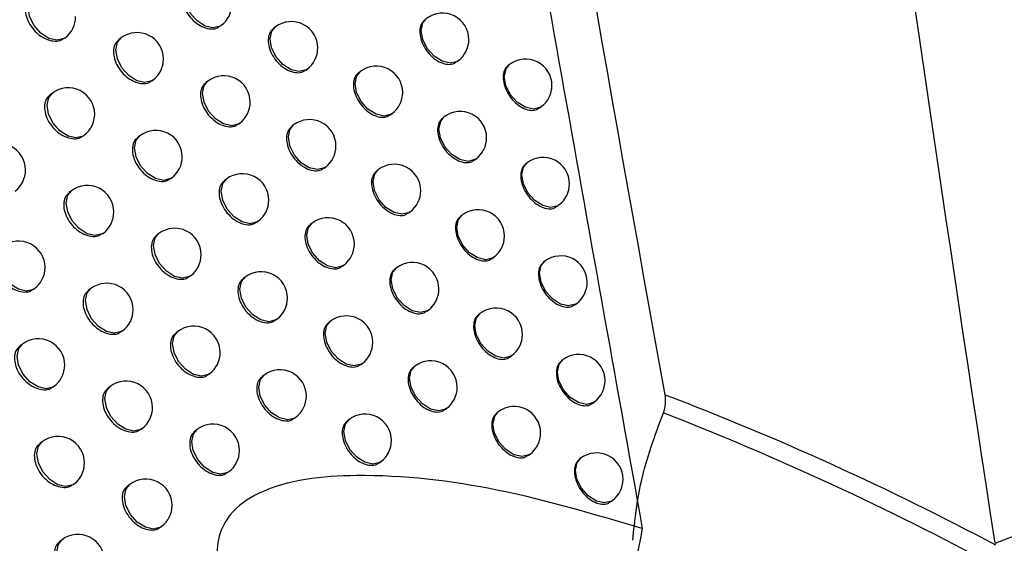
# Model space of a CAD drawing. Header units: millimetres. Extents: x -203 to 471, y -207 to 525.
# Tile 42 of 106: x 379.7 to 389.02, y -93.5 to -88.54. Entities that reach past the tile are written whole.
import ezdxf

# ---------------------------------------------------------------- set-up
doc = ezdxf.new("R2010")
doc.units = ezdxf.units.MM

msp = doc.modelspace()

# ---------------------------------------------------------------- linework, layer by layer
at = {"color": 7, "linetype": 'Continuous', "lineweight": 25}
for p, q in [((381.5937, -88.6043), (381.6047, -88.596)), ((382.1171, -88.611), (382.0998, -88.6241)), ((380.1192, -88.7191), (380.127, -88.7133)), ((380.6566, -88.7153), (380.6361, -88.7308)), ((383.8328, -88.9423), (383.8489, -88.9302)), ((384.3337, -88.966), (384.3214, -88.9753)), ((382.4055, -89.0198), (382.4184, -89.0101)), ((382.921, -89.0325), (382.9055, -89.0442)), ((380.9483, -89.1216), (380.9579, -89.1143)), ((381.4779, -89.1236), (381.4592, -89.1377)), ((380.0058, -89.2383), (379.9838, -89.2549)), ((384.6171, -89.3785), (384.6349, -89.3651)), ((383.2077, -89.4426), (383.2223, -89.4315)), ((383.7152, -89.4613), (383.7015, -89.4716)), ((381.7678, -89.5313), (381.7791, -89.5227)), ((382.2896, -89.5392), (382.2726, -89.552)), ((380.2988, -89.6436), (380.307, -89.6374)), ((380.8344, -89.641), (380.8143, -89.6562)), ((384.0001, -89.8727), (384.0165, -89.8603)), ((384.4997, -89.8973), (384.4877, -89.9064)), ((382.5777, -89.9482), (382.5908, -89.9382)), ((383.0917, -89.962), (383.0765, -89.9735)), ((381.1257, -90.0477), (381.1357, -90.0401)), ((381.6536, -90.0509), (381.6353, -90.0648)), ((380.187, -90.1631), (380.1655, -90.1794)), ((384.7829, -90.31), (384.801, -90.2964)), ((383.378, -90.3723), (383.3929, -90.3611)), ((383.8842, -90.392), (383.8707, -90.4022)), ((381.9431, -90.4589), (381.9549, -90.45)), ((382.4634, -90.468), (382.4468, -90.4805)), ((380.4796, -90.5687), (380.4883, -90.5622)), ((381.0135, -90.5675), (380.9938, -90.5824)), ((384.1688, -90.8036), (384.1854, -90.7911)), ((384.6672, -90.8293), (384.6555, -90.8381)), ((382.7511, -90.8772), (382.7646, -90.8671)), ((383.2637, -90.8922), (383.2488, -90.9034)), ((381.3044, -90.9744), (381.3148, -90.9666)), ((381.8307, -90.979), (381.8127, -90.9925)), ((379.8299, -91.0942), (379.8372, -91.0887)), ((380.3695, -91.0887), (380.3484, -91.1046)), ((384.9501, -91.2421), (384.9685, -91.2283)), ((383.5497, -91.3027), (383.5649, -91.2912)), ((384.0546, -91.3234), (384.0414, -91.3334)), ((382.1198, -91.3872), (382.1319, -91.378)), ((382.6385, -91.3974), (382.6223, -91.4097)), ((380.6617, -91.4946), (380.6708, -91.4877)), ((381.1939, -91.4947), (381.1745, -91.5093)), ((379.7219, -91.6142), (379.6995, -91.6311)), ((384.3389, -91.7352), (384.3558, -91.7225)), ((384.8361, -91.7617), (384.8246, -91.7704)), ((382.9259, -91.807), (382.9398, -91.7965)), ((383.4371, -91.8229), (383.4225, -91.8339)), ((381.4843, -91.9019), (381.4951, -91.8938)), ((382.009, -91.9077), (381.9914, -91.921)), ((380.0154, -92.0191), (380.0232, -92.0133)), ((380.5533, -92.0149), (380.5326, -92.0305)), ((385.1188, -92.1748), (385.1374, -92.1608)), ((383.7228, -92.2337), (383.7383, -92.222)), ((384.2264, -92.2554), (384.2135, -92.2651)), ((382.2978, -92.3161), (382.3103, -92.3067)), ((382.815, -92.3275), (382.7991, -92.3396)), ((380.845, -92.4212), (380.8545, -92.414)), ((381.3755, -92.4226), (381.3566, -92.4369)), ((379.9092, -92.5395), (379.8872, -92.5561)), ((383.1021, -92.7373), (383.1163, -92.7266)), ((384.5105, -92.6674), (384.5277, -92.6544)), ((385.0065, -92.6948), (384.9952, -92.7033)), ((381.6656, -92.8301), (381.6768, -92.8216)), ((380.2022, -92.9448), (380.2104, -92.9386)), ((380.7383, -92.9419), (380.718, -92.9572)), ((385.2889, -93.1081), (385.3077, -93.0939)), ((381.0296, -93.3485), (381.0395, -93.341)), ((380.0976, -93.4655), (380.076, -93.4818))]:
    msp.add_line(p, q, dxfattribs=at)
at = {"color": 7, "linetype": 'Continuous', "lineweight": 25, "flags": 128}
for points in [[(381.6047, -88.596), (381.5943, -88.603), (381.5285, -88.6198), (381.4515, -88.6026), (381.3748, -88.554), (381.3102, -88.4815), (381.2675, -88.396), (381.2532, -88.3105), (381.2695, -88.2382), (381.3035, -88.1969)], [(380.127, -88.7133), (380.1165, -88.7203), (380.0508, -88.7371), (379.9737, -88.7199), (379.897, -88.6713), (379.8324, -88.5987), (379.7898, -88.5132), (379.7755, -88.4278), (379.7918, -88.3555), (379.8257, -88.3142)], [(383.8489, -88.9302), (383.8384, -88.9372), (383.7727, -88.954), (383.6956, -88.9368), (383.619, -88.8882), (383.5544, -88.8156), (383.5117, -88.7301), (383.4974, -88.6447), (383.5137, -88.5724), (383.5476, -88.5311)], [(382.4184, -89.0101), (382.4079, -89.0171), (382.3422, -89.0339), (382.2651, -89.0167), (382.1884, -88.9681), (382.1238, -88.8956), (382.0811, -88.8101), (382.0669, -88.7246), (382.0832, -88.6523), (382.1171, -88.611)], [(380.9579, -89.1143), (380.9474, -89.1213), (380.8817, -89.1381), (380.8046, -89.1209), (380.728, -89.0724), (380.6634, -88.9998), (380.6207, -88.9143), (380.6064, -88.8289), (380.6227, -88.7565), (380.6566, -88.7153)], [(384.6349, -89.3651), (384.6245, -89.3721), (384.5587, -89.3889), (384.4817, -89.3717), (384.405, -89.3231), (384.3404, -89.2506), (384.2977, -89.1651), (384.2834, -89.0796), (384.2997, -89.0073), (384.3337, -88.966)], [(383.2223, -89.4315), (383.2118, -89.4385), (383.1461, -89.4554), (383.069, -89.4382), (382.9923, -89.3896), (382.9277, -89.317), (382.885, -89.2315), (382.8708, -89.1461), (382.8871, -89.0737), (382.921, -89.0325)], [(381.7791, -89.5227), (381.7687, -89.5297), (381.703, -89.5465), (381.6259, -89.5293), (381.5492, -89.4807), (381.4846, -89.4081), (381.4419, -89.3226), (381.4277, -89.2372), (381.444, -89.1649), (381.4779, -89.1236)], [(380.307, -89.6374), (380.2966, -89.6443), (380.2308, -89.6612), (380.1538, -89.644), (380.0771, -89.5954), (380.0125, -89.5228), (379.9698, -89.4373), (379.9555, -89.3519), (379.9718, -89.2796), (380.0058, -89.2383)], [(384.0165, -89.8603), (384.006, -89.8673), (383.9403, -89.8841), (383.8632, -89.8669), (383.7865, -89.8184), (383.7219, -89.7458), (383.6792, -89.6603), (383.665, -89.5749), (383.6813, -89.5025), (383.7152, -89.4613)], [(382.5908, -89.9382), (382.5804, -89.9452), (382.5146, -89.9621), (382.4376, -89.9449), (382.3609, -89.8963), (382.2963, -89.8237), (382.2536, -89.7382), (382.2393, -89.6528), (382.2556, -89.5804), (382.2896, -89.5392)], [(381.1357, -90.0401), (381.1252, -90.0471), (381.0595, -90.0639), (380.9824, -90.0467), (380.9058, -89.9981), (380.8412, -89.9256), (380.7985, -89.8401), (380.7842, -89.7546), (380.8005, -89.6823), (380.8344, -89.641)], [(384.801, -90.2964), (384.7905, -90.3034), (384.7248, -90.3202), (384.6477, -90.303), (384.5711, -90.2545), (384.5065, -90.1819), (384.4638, -90.0964), (384.4495, -90.011), (384.4658, -89.9386), (384.4997, -89.8973)], [(383.3929, -90.3611), (383.3825, -90.3681), (383.3167, -90.3849), (383.2397, -90.3677), (383.163, -90.3191), (383.0984, -90.2466), (383.0557, -90.161), (383.0414, -90.0756), (383.0577, -90.0033), (383.0917, -89.962)], [(381.9549, -90.45), (381.9444, -90.457), (381.8787, -90.4738), (381.8016, -90.4566), (381.725, -90.4081), (381.6604, -90.3355), (381.6177, -90.25), (381.6034, -90.1646), (381.6197, -90.0922), (381.6536, -90.0509)], [(380.4883, -90.5622), (380.4778, -90.5692), (380.4121, -90.586), (380.335, -90.5688), (380.2584, -90.5202), (380.1938, -90.4477), (380.1511, -90.3622), (380.1368, -90.2767), (380.1531, -90.2044), (380.187, -90.1631)], [(384.1854, -90.7911), (384.175, -90.7981), (384.1093, -90.8149), (384.0322, -90.7977), (383.9555, -90.7491), (383.8909, -90.6766), (383.8482, -90.5911), (383.834, -90.5056), (383.8502, -90.4333), (383.8842, -90.392)], [(382.7646, -90.8671), (382.7542, -90.8741), (382.6884, -90.8909), (382.6114, -90.8737), (382.5347, -90.8251), (382.4701, -90.7525), (382.4274, -90.667), (382.4131, -90.5816), (382.4294, -90.5093), (382.4634, -90.468)], [(381.3148, -90.9666), (381.3043, -90.9736), (381.2386, -90.9904), (381.1615, -90.9732), (381.0848, -90.9246), (381.0203, -90.8521), (380.9776, -90.7666), (380.9633, -90.6811), (380.9796, -90.6088), (381.0135, -90.5675)], [(379.8372, -91.0887), (379.8267, -91.0957), (379.761, -91.1125), (379.6839, -91.0953), (379.6073, -91.0467), (379.5427, -90.9742), (379.5, -90.8887), (379.4857, -90.8032), (379.502, -90.7309), (379.5359, -90.6896)], [(384.9685, -91.2283), (384.958, -91.2353), (384.8923, -91.2521), (384.8152, -91.2349), (384.7385, -91.1864), (384.6739, -91.1138), (384.6313, -91.0283), (384.617, -90.9429), (384.6333, -90.8705), (384.6672, -90.8293)], [(383.5649, -91.2912), (383.5545, -91.2982), (383.4887, -91.315), (383.4117, -91.2978), (383.335, -91.2493), (383.2704, -91.1767), (383.2277, -91.0912), (383.2134, -91.0058), (383.2297, -90.9334), (383.2637, -90.8922)], [(382.1319, -91.378), (382.1215, -91.385), (382.0557, -91.4018), (381.9787, -91.3847), (381.902, -91.3361), (381.8374, -91.2635), (381.7947, -91.178), (381.7804, -91.0926), (381.7967, -91.0202), (381.8307, -90.979)], [(380.6708, -91.4877), (380.6603, -91.4947), (380.5946, -91.5115), (380.5175, -91.4944), (380.4409, -91.4458), (380.3763, -91.3732), (380.3336, -91.2877), (380.3193, -91.2023), (380.3356, -91.1299), (380.3695, -91.0887)], [(384.3558, -91.7225), (384.3454, -91.7295), (384.2797, -91.7463), (384.2026, -91.7291), (384.1259, -91.6805), (384.0613, -91.608), (384.0186, -91.5225), (384.0044, -91.437), (384.0206, -91.3647), (384.0546, -91.3234)], [(382.9398, -91.7965), (382.9293, -91.8035), (382.8636, -91.8203), (382.7865, -91.8031), (382.7098, -91.7546), (382.6452, -91.682), (382.6026, -91.5965), (382.5883, -91.5111), (382.6046, -91.4387), (382.6385, -91.3974)], [(381.4951, -91.8938), (381.4847, -91.9008), (381.4189, -91.9176), (381.3419, -91.9004), (381.2652, -91.8518), (381.2006, -91.7792), (381.1579, -91.6937), (381.1436, -91.6083), (381.1599, -91.536), (381.1939, -91.4947)], [(380.0232, -92.0133), (380.0128, -92.0203), (379.947, -92.0371), (379.8699, -92.0199), (379.7933, -91.9713), (379.7287, -91.8987), (379.686, -91.8132), (379.6717, -91.7278), (379.688, -91.6555), (379.7219, -91.6142)], [(385.1374, -92.1608), (385.1269, -92.1678), (385.0612, -92.1846), (384.9841, -92.1674), (384.9075, -92.1189), (384.8429, -92.0463), (384.8002, -91.9608), (384.7859, -91.8754), (384.8022, -91.803), (384.8361, -91.7617)], [(383.7383, -92.222), (383.7279, -92.229), (383.6622, -92.2458), (383.5851, -92.2286), (383.5084, -92.18), (383.4438, -92.1075), (383.4011, -92.022), (383.3868, -91.9365), (383.4031, -91.8642), (383.4371, -91.8229)], [(382.3103, -92.3067), (382.2998, -92.3137), (382.2341, -92.3305), (382.157, -92.3133), (382.0804, -92.2648), (382.0158, -92.1922), (381.9731, -92.1067), (381.9588, -92.0213), (381.9751, -91.9489), (382.009, -91.9077)], [(380.8545, -92.414), (380.8441, -92.421), (380.7783, -92.4378), (380.7013, -92.4206), (380.6246, -92.3721), (380.56, -92.2995), (380.5173, -92.214), (380.503, -92.1286), (380.5193, -92.0562), (380.5533, -92.0149)], [(384.5277, -92.6544), (384.5172, -92.6614), (384.4515, -92.6783), (384.3744, -92.6611), (384.2977, -92.6125), (384.2331, -92.5399), (384.1904, -92.4544), (384.1762, -92.369), (384.1925, -92.2966), (384.2264, -92.2554)], [(383.1163, -92.7266), (383.1058, -92.7336), (383.0401, -92.7504), (382.963, -92.7332), (382.8863, -92.6846), (382.8217, -92.6121), (382.7791, -92.5266), (382.7648, -92.4411), (382.7811, -92.3688), (382.815, -92.3275)], [(381.6768, -92.8216), (381.6663, -92.8286), (381.6006, -92.8454), (381.5235, -92.8282), (381.4468, -92.7797), (381.3822, -92.7071), (381.3396, -92.6216), (381.3253, -92.5362), (381.3416, -92.4638), (381.3755, -92.4226)], [(380.2104, -92.9386), (380.2, -92.9456), (380.1342, -92.9624), (380.0572, -92.9452), (379.9805, -92.8966), (379.9159, -92.824), (379.8732, -92.7385), (379.8589, -92.6531), (379.8752, -92.5808), (379.9092, -92.5395)], [(385.3077, -93.0939), (385.2973, -93.1009), (385.2316, -93.1177), (385.1545, -93.1005), (385.0778, -93.0519), (385.0132, -92.9794), (384.9705, -92.8939), (384.9563, -92.8084), (384.9725, -92.7361), (385.0065, -92.6948)], [(381.0395, -93.341), (381.0291, -93.348), (380.9633, -93.3648), (380.8863, -93.3476), (380.8096, -93.299), (380.745, -93.2265), (380.7023, -93.141), (380.688, -93.0555), (380.7043, -92.9832), (380.7383, -92.9419)], [(380.3988, -93.8646), (380.3884, -93.8716), (380.3226, -93.8884), (380.2456, -93.8712), (380.1689, -93.8226), (380.1043, -93.7501), (380.0616, -93.6646), (380.0473, -93.5791), (380.0636, -93.5068), (380.0976, -93.4655)]]:
    msp.add_lwpolyline(points, dxfattribs=at)
at = {"color": 7, "linetype": 'Continuous', "lineweight": 25}
for centre, start, end in [((381.4541, -88.3965), 307.04917, 0), ((379.9763, -88.5137), 307.04917, 0), ((383.6982, -88.7306), 0, 127.04917), ((382.2677, -88.8106), 0, 127.04917), ((380.8073, -88.9148), 0, 127.04917), ((382.2677, -88.8106), 307.04917, 0), ((383.6982, -88.7306), 307.04917, 0), ((380.8073, -88.9148), 307.04917, 0), ((383.0716, -89.232), 0, 127.04917), ((384.4843, -89.1656), 0, 127.04917), ((381.6285, -89.3231), 0, 127.04917), ((384.4843, -89.1656), 307.04917, 0), ((380.1564, -89.4378), 0, 127.04917), ((383.0716, -89.232), 307.04917, 0), ((381.6285, -89.3231), 307.04917, 0), ((380.1564, -89.4378), 307.04917, 0), ((383.8658, -89.6608), 0, 127.04917), ((382.4402, -89.7387), 0, 127.04917), ((380.9851, -89.8406), 0, 127.04917), ((379.5018, -89.9653), 0, 127.04917), ((382.4402, -89.7387), 307.04917, 0), ((383.8658, -89.6608), 307.04917, 0), ((380.9851, -89.8406), 307.04917, 0), ((383.2423, -90.1615), 0, 127.04917), ((384.6504, -90.0969), 0, 127.04917), ((379.5018, -89.9653), 307.04917, 0), ((381.8043, -90.2505), 0, 127.04917), ((380.3376, -90.3627), 0, 127.04917), ((384.6504, -90.0969), 307.04917, 0), ((383.2423, -90.1615), 307.04917, 0), ((381.8043, -90.2505), 307.04917, 0), ((380.3376, -90.3627), 307.04917, 0), ((384.0348, -90.5916), 0, 127.04917), ((382.614, -90.6675), 360, 127.04917), ((381.1641, -90.7671), 0, 127.04917), ((379.6866, -90.8892), 0, 127.04917), ((382.614, -90.6675), 307.04917, 360), ((384.0348, -90.5916), 307.04917, 0), ((381.1641, -90.7671), 307.04917, 0), ((383.4143, -91.0917), 0, 127.04917), ((384.8178, -91.0288), 0, 127.04917), ((379.6866, -90.8892), 307.04917, 0), ((381.9813, -91.1785), 0, 127.04917), ((380.5202, -91.2882), 0, 127.04917), ((384.8178, -91.0288), 307.04917, 0), ((383.4143, -91.0917), 307.04917, 0), ((381.9813, -91.1785), 307.04917, 0), ((380.5202, -91.2882), 307.04917, 0), ((384.2052, -91.5229), 0, 127.04917), ((382.7891, -91.597), 0, 127.04917), ((381.3445, -91.6942), 0, 127.04917), ((379.8726, -91.8137), 0, 127.04917), ((382.7891, -91.597), 307.04917, 0), ((384.2052, -91.5229), 307.04917, 0), ((381.3445, -91.6942), 307.04917, 0), ((383.5877, -92.0225), 0, 127.04917), ((384.9868, -91.9613), 360, 127.04917), ((379.8726, -91.8137), 307.04917, 0), ((382.1596, -92.1072), 0, 127.04917), ((380.7039, -92.2145), 0, 127.04917), ((384.9868, -91.9613), 307.04917, 360), ((383.5877, -92.0225), 307.04917, 0), ((382.1596, -92.1072), 307.04917, 0), ((380.7039, -92.2145), 307.04917, 0), ((384.377, -92.4549), 360, 127.04917), ((382.9656, -92.5271), 0, 127.04917), ((381.5261, -92.6221), 360, 127.04917), ((380.0598, -92.739), 0, 127.04917), ((382.9656, -92.5271), 307.04917, 0), ((384.377, -92.4549), 307.04917, 360), ((381.5261, -92.6221), 307.04917, 360), ((385.1571, -92.8943), 0, 127.04917), ((380.0598, -92.739), 307.04917, 0), ((380.8889, -93.1415), 0, 127.04917), ((385.1571, -92.8943), 307.04917, 0), ((380.8889, -93.1415), 307.04917, 0), ((380.2482, -93.6651), 0, 127.04917)]:
    msp.add_arc(centre, 0.25, start, end, dxfattribs=at)
for points, knots in [([(385.6069, -44.7008), (385.6462, -45.1948), (385.7248, -46.1827), (385.8474, -47.6667), (385.9733, -49.1521), (386.1029, -50.6392), (386.2361, -52.1278), (386.373, -53.618), (386.5135, -55.1097), (386.6576, -56.6031), (386.8053, -58.098), (386.9567, -59.5944), (387.1117, -61.0925), (387.2703, -62.5921), (387.4326, -64.0933), (387.5985, -65.5961), (387.768, -67.1005), (387.999, -69.1093), (388.2968, -71.6246), (388.6688, -74.649), (389.0551, -77.6786), (389.4559, -80.7135), (389.8711, -83.7535), (390.301, -86.7988), (390.7442, -89.849), (391.0519, -91.8867), (391.2057, -92.9056)], [0, 0, 0, 0, 0.031233, 0.062465, 0.093696, 0.124926, 0.156156, 0.187386, 0.218616, 0.249847, 0.281078, 0.31231, 0.343544, 0.374779, 0.406016, 0.437255, 0.468497, 0.499741, 0.56229, 0.624831, 0.687364, 0.749893, 0.812419, 0.874944, 0.93747, 1, 1, 1, 1]), ([(380.3906, -60.3917), (381.126, -65.673), (382.2516, -73.7562), (384.0539, -84.7841), (385.0775, -90.5008), (385.5894, -93.3597)], [0, 0, 0, 0, 0.485133, 0.742518, 1, 1, 1, 1]), ([(381.2859, -88.2131), (381.2742, -88.223), (381.2477, -88.2452), (381.2308, -88.3031), (381.2341, -88.3746), (381.261, -88.4505), (381.3079, -88.5213), (381.3696, -88.5794), (381.4393, -88.6185), (381.5081, -88.6327), (381.562, -88.6269), (381.5841, -88.6079), (381.5916, -88.6015)], [0, 0, 0, 0, 0.085246, 0.192581, 0.299861, 0.407132, 0.514449, 0.621838, 0.729289, 0.836761, 0.944208, 1, 1, 1, 1]), ([(379.8048, -88.3329), (379.7929, -88.3429), (379.7659, -88.3655), (379.7486, -88.4238), (379.752, -88.4951), (379.7795, -88.5704), (379.8273, -88.6405), (379.8902, -88.6976), (379.9613, -88.7357), (380.0316, -88.7489), (380.0868, -88.7422), (380.1093, -88.7229), (380.117, -88.7163)], [0, 0, 0, 0, 0.0853416, 0.1925941, 0.2996686, 0.4067069, 0.5138697, 0.6212536, 0.7288458, 0.8365379, 0.9441857, 1, 1, 1, 1]), ([(382.1013, -88.6259), (382.0898, -88.6356), (382.0636, -88.6575), (382.0469, -88.7153), (382.0501, -88.7869), (382.0768, -88.863), (382.1232, -88.9343), (382.1841, -88.993), (382.253, -89.0326), (382.3209, -89.0475), (382.3742, -89.0421), (382.396, -89.0233), (382.4034, -89.0169)], [0, 0, 0, 0, 0.085208, 0.192569, 0.299914, 0.407259, 0.514622, 0.622009, 0.729412, 0.836814, 0.944204, 1, 1, 1, 1]), ([(383.5351, -88.5435), (383.5238, -88.553), (383.4983, -88.5745), (383.4819, -88.632), (383.4851, -88.7035), (383.5113, -88.7801), (383.5567, -88.8522), (383.6163, -88.9118), (383.6837, -88.9526), (383.7501, -88.9685), (383.8021, -88.9641), (383.8234, -88.9457), (383.8307, -88.9394)], [0, 0, 0, 0, 0.085152, 0.19253, 0.299903, 0.407272, 0.514638, 0.622004, 0.729373, 0.836752, 0.944142, 1, 1, 1, 1]), ([(380.6376, -88.7325), (380.6258, -88.7425), (380.5991, -88.7649), (380.582, -88.8229), (380.5853, -88.8944), (380.6125, -88.97), (380.6598, -89.0405), (380.722, -89.0982), (380.7924, -89.1368), (380.8618, -89.1506), (380.9163, -89.1444), (380.9385, -89.1253), (380.9461, -89.1187)], [0, 0, 0, 0, 0.085282, 0.192588, 0.299791, 0.406977, 0.514236, 0.621624, 0.729128, 0.83668, 0.944201, 1, 1, 1, 1]), ([(384.3229, -88.9771), (384.3118, -88.9865), (384.2866, -89.0077), (384.2705, -89.065), (384.2737, -89.1366), (384.2995, -89.2133), (384.3444, -89.2858), (384.4033, -89.3459), (384.4698, -89.3874), (384.5354, -89.404), (384.5868, -89.4001), (384.6078, -89.3819), (384.615, -89.3757)], [0, 0, 0, 0, 0.085124, 0.192497, 0.299837, 0.407157, 0.514477, 0.621818, 0.729196, 0.836617, 0.944067, 1, 1, 1, 1]), ([(382.907, -89.046), (382.8956, -89.0556), (382.8698, -89.0773), (382.8533, -89.1349), (382.8565, -89.2065), (382.8829, -89.2829), (382.9287, -89.3546), (382.989, -89.4138), (383.057, -89.454), (383.1241, -89.4695), (383.1767, -89.4646), (383.1982, -89.4461), (383.2056, -89.4397)], [0, 0, 0, 0, 0.0851761, 0.1925509, 0.2999254, 0.4073013, 0.5146793, 0.622058, 0.7294345, 0.836808, 0.9441804, 1, 1, 1, 1]), ([(381.4607, -89.1395), (381.449, -89.1493), (381.4226, -89.1715), (381.4057, -89.2294), (381.409, -89.3009), (381.4359, -89.3768), (381.4827, -89.4478), (381.5442, -89.506), (381.6137, -89.5452), (381.6823, -89.5596), (381.7361, -89.5538), (381.7581, -89.5349), (381.7656, -89.5284)], [0, 0, 0, 0, 0.085237, 0.192579, 0.299875, 0.407166, 0.514494, 0.621883, 0.729322, 0.836775, 0.944208, 1, 1, 1, 1]), ([(379.9853, -89.2566), (379.9734, -89.2666), (379.9465, -89.2892), (379.9292, -89.3474), (379.9326, -89.4188), (379.96, -89.4942), (380.0077, -89.5644), (380.0704, -89.6216), (380.1414, -89.6598), (380.2115, -89.6732), (380.2665, -89.6666), (380.289, -89.6473), (380.2966, -89.6407)], [0, 0, 0, 0, 0.0853247, 0.1925916, 0.2997009, 0.4067784, 0.5139665, 0.6213508, 0.7289189, 0.8365739, 0.9441881, 1, 1, 1, 1]), ([(382.2741, -89.5537), (382.2626, -89.5634), (382.2366, -89.5854), (382.2198, -89.6431), (382.2231, -89.7147), (382.2497, -89.7909), (382.296, -89.8623), (382.3568, -89.921), (382.4255, -89.9608), (382.4933, -89.9757), (382.5464, -89.9704), (382.5681, -89.9517), (382.5755, -89.9453)], [0, 0, 0, 0, 0.085201, 0.192566, 0.299919, 0.407274, 0.514642, 0.622027, 0.729424, 0.836817, 0.944201, 1, 1, 1, 1]), ([(383.703, -89.4734), (383.6917, -89.4829), (383.6662, -89.5044), (383.6499, -89.5618), (383.6531, -89.6334), (383.6792, -89.71), (383.7245, -89.7821), (383.784, -89.8418), (383.8513, -89.8827), (383.9175, -89.8988), (383.9695, -89.8944), (383.9907, -89.8761), (383.998, -89.8698)], [0, 0, 0, 0, 0.0851483, 0.1925257, 0.2998954, 0.4072594, 0.5146204, 0.6219828, 0.7293528, 0.8367359, 0.9441324, 1, 1, 1, 1]), ([(380.8158, -89.658), (380.804, -89.6679), (380.7774, -89.6902), (380.7604, -89.7483), (380.7637, -89.8198), (380.7908, -89.8955), (380.838, -89.9661), (380.9, -90.0239), (380.9702, -90.0626), (381.0394, -90.0765), (381.0937, -90.0704), (381.116, -90.0513), (381.1235, -90.0448)], [0, 0, 0, 0, 0.08527, 0.192585, 0.299813, 0.407026, 0.514303, 0.621691, 0.729177, 0.836704, 0.944202, 1, 1, 1, 1]), ([(384.4892, -89.9082), (384.4781, -89.9176), (384.453, -89.9388), (384.4369, -89.996), (384.4401, -90.0676), (384.4659, -90.1444), (384.5106, -90.2169), (384.5694, -90.2771), (384.6358, -90.3187), (384.7013, -90.3354), (384.7526, -90.3315), (384.7736, -90.3134), (384.7808, -90.3072)], [0, 0, 0, 0, 0.085121, 0.192492, 0.299824, 0.407133, 0.514443, 0.62178, 0.729161, 0.836592, 0.944054, 1, 1, 1, 1]), ([(383.078, -89.9752), (383.0666, -89.9848), (383.0409, -90.0065), (383.0244, -90.0641), (383.0276, -90.1357), (383.0539, -90.2121), (383.0996, -90.2839), (383.1597, -90.3432), (383.2276, -90.3836), (383.2946, -90.3991), (383.3471, -90.3943), (383.3685, -90.3758), (383.3759, -90.3695)], [0, 0, 0, 0, 0.0851711, 0.1925471, 0.2999233, 0.4073002, 0.5146775, 0.6220539, 0.7294279, 0.8368004, 0.9441742, 1, 1, 1, 1]), ([(381.6368, -90.0666), (381.6252, -90.0763), (381.5988, -90.0985), (381.582, -90.1564), (381.5852, -90.2279), (381.6121, -90.3039), (381.6587, -90.3749), (381.7201, -90.4332), (381.7895, -90.4726), (381.8579, -90.487), (381.9115, -90.4814), (381.9335, -90.4625), (381.941, -90.4561)], [0, 0, 0, 0, 0.085228, 0.192576, 0.299888, 0.407195, 0.514534, 0.621922, 0.72935, 0.836788, 0.944207, 1, 1, 1, 1]), ([(380.167, -90.1811), (380.1551, -90.1911), (380.1283, -90.2136), (380.1111, -90.2718), (380.1144, -90.3432), (380.1418, -90.4187), (380.1893, -90.4889), (380.2519, -90.5463), (380.3227, -90.5847), (380.3926, -90.5982), (380.4474, -90.5917), (380.4698, -90.5724), (380.4775, -90.5659)], [0, 0, 0, 0, 0.085309, 0.192589, 0.299731, 0.406844, 0.514056, 0.62144, 0.728986, 0.836607, 0.94419, 1, 1, 1, 1]), ([(382.4483, -90.4823), (382.4368, -90.492), (382.4108, -90.5138), (382.3941, -90.5716), (382.3973, -90.6431), (382.4239, -90.7194), (382.4701, -90.7908), (382.5307, -90.8497), (382.5993, -90.8896), (382.6669, -90.9047), (382.7199, -90.8995), (382.7416, -90.8808), (382.749, -90.8744)], [0, 0, 0, 0, 0.0851943, 0.1925625, 0.2999232, 0.4072852, 0.5146574, 0.6220416, 0.7294317, 0.8368186, 0.944197, 1, 1, 1, 1]), ([(383.8723, -90.404), (383.861, -90.4134), (383.8356, -90.4349), (383.8193, -90.4923), (383.8225, -90.5639), (383.8485, -90.6405), (383.8938, -90.7127), (383.9532, -90.7725), (384.0202, -90.8135), (384.0864, -90.8297), (384.1382, -90.8254), (384.1594, -90.8071), (384.1667, -90.8008)], [0, 0, 0, 0, 0.085145, 0.192521, 0.299887, 0.407245, 0.5146, 0.621959, 0.72933, 0.836719, 0.944123, 1, 1, 1, 1]), ([(380.9953, -90.5842), (380.9836, -90.594), (380.957, -90.6163), (380.94, -90.6744), (380.9433, -90.7458), (380.9703, -90.8216), (381.0174, -90.8923), (381.0793, -90.9502), (381.1493, -90.9891), (381.2183, -91.0032), (381.2725, -90.9971), (381.2947, -90.9781), (381.3022, -90.9716)], [0, 0, 0, 0, 0.085259, 0.192583, 0.299833, 0.40707, 0.514363, 0.621751, 0.729222, 0.836726, 0.944203, 1, 1, 1, 1]), ([(379.5146, -90.7087), (379.5026, -90.7187), (379.4755, -90.7414), (379.4582, -90.7997), (379.4616, -90.871), (379.4892, -90.9462), (379.5371, -91.0162), (379.6001, -91.0732), (379.6715, -91.1111), (379.7421, -91.1242), (379.7974, -91.1174), (379.82, -91.098), (379.8277, -91.0914)], [0, 0, 0, 0, 0.085355, 0.192592, 0.29963, 0.406625, 0.513759, 0.621139, 0.728756, 0.836489, 0.944177, 1, 1, 1, 1]), ([(384.657, -90.8399), (384.6459, -90.8493), (384.6208, -90.8704), (384.6048, -90.9277), (384.608, -90.9992), (384.6337, -91.076), (384.6784, -91.1486), (384.737, -91.2089), (384.8033, -91.2506), (384.8687, -91.2674), (384.9199, -91.2636), (384.9408, -91.2455), (384.948, -91.2393)], [0, 0, 0, 0, 0.085118, 0.192487, 0.29981, 0.407107, 0.514408, 0.62174, 0.729125, 0.836566, 0.944041, 1, 1, 1, 1]), ([(383.2503, -90.9051), (383.239, -90.9147), (383.2133, -90.9363), (383.1968, -90.9939), (383.2, -91.0655), (383.2263, -91.142), (383.2719, -91.2138), (383.3319, -91.2732), (383.3997, -91.3137), (383.4665, -91.3294), (383.5188, -91.3247), (383.5403, -91.3062), (383.5476, -91.2999)], [0, 0, 0, 0, 0.0851665, 0.1925433, 0.29992, 0.4072965, 0.5146722, 0.6220461, 0.7294184, 0.8367912, 0.9441676, 1, 1, 1, 1]), ([(381.8142, -90.9943), (381.8026, -91.0041), (381.7764, -91.0261), (381.7595, -91.084), (381.7628, -91.1555), (381.7895, -91.2316), (381.8361, -91.3027), (381.8973, -91.3611), (381.9665, -91.4006), (382.0348, -91.4152), (382.0883, -91.4096), (382.1102, -91.3908), (382.1177, -91.3844)], [0, 0, 0, 0, 0.08522, 0.192573, 0.299898, 0.40722, 0.514568, 0.621956, 0.729373, 0.836798, 0.944205, 1, 1, 1, 1]), ([(380.35, -91.1064), (380.3381, -91.1163), (380.3113, -91.1388), (380.2942, -91.1969), (380.2975, -91.2683), (380.3248, -91.3439), (380.3722, -91.4143), (380.4346, -91.4718), (380.5052, -91.5102), (380.5749, -91.5239), (380.6296, -91.5175), (380.6519, -91.4983), (380.6596, -91.4917)], [0, 0, 0, 0, 0.085295, 0.192587, 0.299758, 0.406904, 0.514137, 0.621522, 0.729048, 0.836637, 0.944193, 1, 1, 1, 1]), ([(382.6238, -91.4115), (382.6123, -91.4211), (382.5864, -91.443), (382.5697, -91.5007), (382.573, -91.5722), (382.5994, -91.6485), (382.6455, -91.7201), (382.706, -91.779), (382.7744, -91.819), (382.8419, -91.8342), (382.8948, -91.8291), (382.9164, -91.8105), (382.9238, -91.8041)], [0, 0, 0, 0, 0.0851885, 0.1925592, 0.2999257, 0.4072937, 0.5146687, 0.6220513, 0.7294364, 0.8368178, 0.944193, 1, 1, 1, 1]), ([(384.0429, -91.3351), (384.0317, -91.3446), (384.0064, -91.366), (383.9901, -91.4233), (383.9933, -91.4949), (384.0193, -91.5716), (384.0644, -91.6439), (384.1237, -91.7037), (384.1906, -91.7449), (384.2567, -91.7611), (384.3084, -91.7569), (384.3296, -91.7386), (384.3368, -91.7324)], [0, 0, 0, 0, 0.085141, 0.192517, 0.299878, 0.407228, 0.514577, 0.621932, 0.729305, 0.8367, 0.944113, 1, 1, 1, 1]), ([(381.1761, -91.5111), (381.1643, -91.5209), (381.1379, -91.5431), (381.1209, -91.6011), (381.1242, -91.6726), (381.1511, -91.7485), (381.1981, -91.8193), (381.2598, -91.8773), (381.3296, -91.9163), (381.3985, -91.9305), (381.4525, -91.9246), (381.4746, -91.9056), (381.4822, -91.8991)], [0, 0, 0, 0, 0.085248, 0.19258, 0.29985, 0.40711, 0.514417, 0.621805, 0.729262, 0.836744, 0.944203, 1, 1, 1, 1]), ([(379.7011, -91.6329), (379.6891, -91.6429), (379.6621, -91.6655), (379.6448, -91.7238), (379.6482, -91.7952), (379.6757, -91.8705), (379.7235, -91.9405), (379.7864, -91.9976), (379.8575, -92.0357), (379.9279, -92.0489), (379.983, -92.0422), (380.0056, -92.0229), (380.0133, -92.0163)], [0, 0, 0, 0, 0.085337, 0.19259, 0.299665, 0.406702, 0.513863, 0.621244, 0.728835, 0.836528, 0.944179, 1, 1, 1, 1]), ([(384.8262, -91.7722), (384.8151, -91.7815), (384.7901, -91.8027), (384.774, -91.8599), (384.7772, -91.9314), (384.8029, -92.0083), (384.8475, -92.0809), (384.9061, -92.1413), (384.9722, -92.183), (385.0375, -92.2), (385.0886, -92.1963), (385.1095, -92.1782), (385.1167, -92.172)], [0, 0, 0, 0, 0.085115, 0.192482, 0.299796, 0.407081, 0.51437, 0.621697, 0.729086, 0.836539, 0.944028, 1, 1, 1, 1]), ([(383.424, -91.8357), (383.4127, -91.8452), (383.3871, -91.8668), (383.3707, -91.9244), (383.3739, -91.9959), (383.4001, -92.0724), (383.4456, -92.1444), (383.5055, -92.2039), (383.5731, -92.2445), (383.6397, -92.2602), (383.692, -92.2556), (383.7134, -92.2372), (383.7207, -92.2309)], [0, 0, 0, 0, 0.085162, 0.19254, 0.299916, 0.40729, 0.514663, 0.622035, 0.729406, 0.83678, 0.94416, 1, 1, 1, 1]), ([(381.9929, -91.9227), (381.9813, -91.9325), (381.9552, -91.9545), (381.9384, -92.0123), (381.9416, -92.0839), (381.9683, -92.1599), (382.0148, -92.2312), (382.0759, -92.2897), (382.1449, -92.3293), (382.213, -92.344), (382.2663, -92.3385), (382.2882, -92.3197), (382.2957, -92.3133)], [0, 0, 0, 0, 0.085212, 0.19257, 0.299907, 0.407242, 0.514597, 0.621984, 0.729393, 0.836806, 0.944204, 1, 1, 1, 1]), ([(380.5341, -92.0323), (380.5223, -92.0422), (380.4956, -92.0647), (380.4785, -92.1227), (380.4818, -92.1942), (380.509, -92.2698), (380.5563, -92.3403), (380.6186, -92.3979), (380.689, -92.4365), (380.7585, -92.4503), (380.813, -92.444), (380.8353, -92.4249), (380.8429, -92.4183)], [0, 0, 0, 0, 0.085282, 0.192585, 0.299782, 0.406959, 0.514212, 0.621597, 0.729104, 0.836665, 0.944195, 1, 1, 1, 1]), ([(382.8006, -92.3413), (382.7892, -92.351), (382.7633, -92.3727), (382.7467, -92.4304), (382.7499, -92.502), (382.7763, -92.5783), (382.8223, -92.65), (382.8827, -92.709), (382.9509, -92.7491), (383.0182, -92.7644), (383.071, -92.7594), (383.0926, -92.7408), (383.1, -92.7345)], [0, 0, 0, 0, 0.085183, 0.192556, 0.299927, 0.407299, 0.514676, 0.622057, 0.729438, 0.836815, 0.944189, 1, 1, 1, 1]), ([(384.215, -92.2669), (384.2038, -92.2763), (384.1785, -92.2977), (384.1623, -92.355), (384.1655, -92.4266), (384.1914, -92.5033), (384.2365, -92.5756), (384.2956, -92.6356), (384.3624, -92.6768), (384.4283, -92.6932), (384.48, -92.6891), (384.5011, -92.6708), (384.5084, -92.6646)], [0, 0, 0, 0, 0.0851378, 0.1925126, 0.2998674, 0.4072101, 0.5145511, 0.6219032, 0.7292777, 0.83668, 0.9441027, 1, 1, 1, 1]), ([(385.4988, -93.4707), (385.5191, -93.2837), (385.5636, -92.8746), (385.7095, -92.48), (385.7888, -92.2658)], [0, 0, 0, 0, 0.457114, 1, 1, 1, 1]), ([(381.3581, -92.4386), (381.3464, -92.4484), (381.32, -92.4706), (381.303, -92.5286), (381.3063, -92.6001), (381.3332, -92.676), (381.3801, -92.7469), (381.4417, -92.8051), (381.5113, -92.8442), (381.58, -92.8585), (381.6339, -92.8526), (381.6559, -92.8337), (381.6635, -92.8272)], [0, 0, 0, 0, 0.085239, 0.192578, 0.299866, 0.407145, 0.514466, 0.621853, 0.729297, 0.836761, 0.944204, 1, 1, 1, 1]), ([(379.8887, -92.5578), (379.8768, -92.5678), (379.8499, -92.5904), (379.8326, -92.6486), (379.836, -92.72), (379.8634, -92.7954), (379.9111, -92.8656), (379.9738, -92.9229), (380.0448, -92.961), (380.1149, -92.9744), (380.1699, -92.9678), (380.1924, -92.9485), (380.2001, -92.9419)], [0, 0, 0, 0, 0.085321, 0.192588, 0.299697, 0.406773, 0.513959, 0.62134, 0.728907, 0.836564, 0.944182, 1, 1, 1, 1]), ([(384.9968, -92.7051), (384.9857, -92.7144), (384.9607, -92.7355), (384.9448, -92.7927), (384.948, -92.8642), (384.9736, -92.9411), (385.0181, -93.0138), (385.0765, -93.0743), (385.1426, -93.1161), (385.2077, -93.1331), (385.2588, -93.1295), (385.2797, -93.1114), (385.2868, -93.1052)], [0, 0, 0, 0, 0.085112, 0.192477, 0.299781, 0.407053, 0.51433, 0.621653, 0.729047, 0.836511, 0.944015, 1, 1, 1, 1]), ([(385.5894, -93.3597), (385.1353, -93.2257), (384.2285, -92.958), (382.9914, -92.8169), (382.1092, -92.909), (381.7022, -93.1823), (381.5691, -93.4224), (381.5541, -93.6772), (381.6425, -93.9906), (381.901, -94.4419), (382.5661, -95.1881), (383.2061, -95.6829), (383.6343, -96.0139)], [0, 0, 0, 0, 0.191475, 0.382304, 0.524024, 0.578984, 0.613558, 0.648394, 0.678964, 0.727012, 0.817333, 1, 1, 1, 1]), ([(380.7195, -92.959), (380.7077, -92.9689), (380.6811, -92.9912), (380.664, -93.0493), (380.6673, -93.1208), (380.6945, -93.1965), (380.7417, -93.2671), (380.8037, -93.3248), (380.874, -93.3635), (380.9433, -93.3774), (380.9977, -93.3712), (381.0199, -93.3521), (381.0275, -93.3456)], [0, 0, 0, 0, 0.085269, 0.192583, 0.299805, 0.40701, 0.51428, 0.621666, 0.729155, 0.83669, 0.944196, 1, 1, 1, 1]), ([(385.5894, -93.3597), (385.5732, -93.4412), (385.4953, -93.8346), (385.4231, -94.5442), (385.4602, -95.7078), (385.7513, -96.9196), (386.2243, -97.5852), (386.4323, -97.878)], [0, 0, 0, 0, 0.047091, 0.227214, 0.407353, 0.739293, 1, 1, 1, 1]), ([(388.9293, -93.4999), (388.964, -93.4857), (388.9989, -93.4718), (389.0339, -93.4581), (389.0811, -93.4397), (389.1285, -93.4217), (389.1762, -93.4041)], [0, 0, 0, 0, 0.0002428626, 0.0002428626, 0.0002428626, 0.0005701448, 0.0005701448, 0.0005701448, 0.0005701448]), ([(380.0776, -93.4835), (380.0657, -93.4935), (380.0388, -93.5161), (380.0216, -93.5742), (380.025, -93.6456), (380.0523, -93.7211), (380.0998, -93.7914), (380.1624, -93.8488), (380.2332, -93.8871), (380.3031, -93.9006), (380.358, -93.8941), (380.3804, -93.8748), (380.3881, -93.8683)], [0, 0, 0, 0, 0.085305, 0.192586, 0.299727, 0.406838, 0.514047, 0.621429, 0.728974, 0.836597, 0.944185, 1, 1, 1, 1])]:
    msp.add_open_spline(points, degree=3, knots=knots, dxfattribs=at)
for points in [[(385.8063, -92.0943), (383.6528, -80.2087), (381.8572, -68.4792), (380.3921, -56.9217)], [(388.9293, -93.4999), (387.0942, -81.5239), (385.5882, -69.6626), (384.4127, -57.9396)], [(385.7888, -92.2658), (385.8098, -92.2089), (385.8159, -92.1477), (385.8063, -92.0943)], [(385.8063, -92.0943), (386.8764, -92.4991), (387.92, -92.9783), (388.9321, -93.5145)], [(388.9375, -93.7188), (387.9173, -93.173), (386.8663, -92.6828), (385.7888, -92.2658)]]:
    msp.add_open_spline(points, degree=3, dxfattribs=at)

doc.saveas('drawing.dxf')
